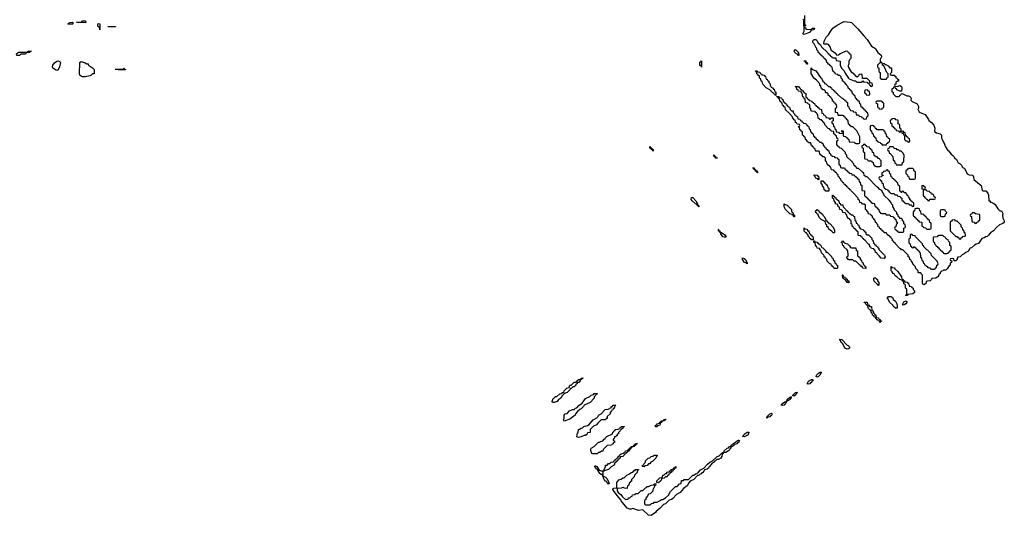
# Model space of a CAD drawing. Header units: inches. Extents: x 2886961 to 3052306, y 543424 to 918523.
# Tile 60 of 117: x 2932910 to 2946690, y 766368 to 773309. Entities that reach past the tile are written whole.
import ezdxf

# ---------------------------------------------------------------- set-up
doc = ezdxf.new("R2010")
doc.units = ezdxf.units.IN
doc.header["$MEASUREMENT"] = 0
for name, color, linetype in [('C9737', 7, 'Continuous'), ('C9746', 7, 'Continuous'), ('C9747', 7, 'Continuous')]:
    doc.layers.add(name, color=color, linetype=linetype)

msp = doc.modelspace()

# ---------------------------------------------------------------- linework, layer by layer
at = {"layer": 'C9737', "color": 6}
for points in [[(2933590, 773246), (2933586, 773250), (2933602, 773258), (2933606, 773270), (2933650, 773272), (2933654, 773270), (2933654, 773250), (2933650, 773248)], [(2933730, 773266), (2933706, 773270), (2933710, 773274), (2933770, 773274), (2933782, 773278), (2933790, 773291), (2933831, 773291), (2933834, 773270), (2933830, 773269)], [(2934030, 773166), (2934026, 773206), (2934010, 773208), (2934005, 773230), (2934010, 773255), (2934031, 773250), (2934033, 773227)], [(2934250, 773208), (2934148, 773210), (2934150, 773214), (2934250, 773214)], [(2932868, 772808), (2932866, 772830), (2932882, 772838), (2932890, 772852), (2933010, 772854), (2933022, 772858), (2933030, 772872), (2933074, 772870), (2933058, 772862), (2933050, 772848), (2933013, 772847), (2932998, 772842), (2932990, 772828), (2932930, 772826), (2932918, 772822), (2932910, 772809)], [(2933430, 772595), (2933410, 772605), (2933373, 772630), (2933369, 772650), (2933372, 772670), (2933397, 772703), (2933429, 772730), (2933448, 772732), (2933465, 772725), (2933479, 772710), (2933466, 772650), (2933450, 772608)], [(2933830, 772510), (2933788, 772510), (2933774, 772514), (2933753, 772533), (2933749, 772550), (2933750, 772710), (2933770, 772725), (2933825, 772705), (2933850, 772692), (2933870, 772691), (2933872, 772672), (2933930, 772636), (2933950, 772610), (2933954, 772550), (2933930, 772549), (2933911, 772530), (2933890, 772521)], [(2934290, 772606), (2934248, 772610), (2934250, 772614), (2934350, 772614), (2934362, 772618), (2934366, 772630), (2934371, 772631), (2934378, 772618), (2934393, 772613), (2934390, 772608)]]:
    msp.add_lwpolyline(points, close=True, dxfattribs=at)
at = {"layer": 'C9746', "color": 6}
for points in [[(2943090, 769889), (2943082, 769902), (2943070, 769902), (2943050, 769915), (2943026, 769950), (2943027, 769973), (2943050, 769966), (2943070, 769950), (2943080, 769920), (2943091, 769910)], [(2945310, 769446), (2945308, 769450), (2945322, 769458), (2945326, 769470), (2945326, 769530), (2945322, 769542), (2945308, 769548), (2945306, 769590), (2945302, 769602), (2945286, 769610), (2945282, 769642), (2945270, 769646), (2945262, 769662), (2945226, 769670), (2945186, 769710), (2945163, 769723), (2945148, 769748), (2945135, 769755), (2945120, 769780), (2945108, 769790), (2945107, 769853), (2945113, 769853), (2945118, 769838), (2945150, 769834), (2945160, 769820), (2945202, 769782), (2945252, 769710), (2945258, 769678), (2945272, 769672), (2945278, 769658), (2945293, 769653), (2945298, 769638), (2945330, 769634), (2945338, 769618), (2945350, 769614), (2945354, 769610), (2945358, 769578), (2945391, 769571), (2945398, 769558), (2945414, 769550), (2945414, 769530), (2945434, 769510), (2945434, 769490), (2945410, 769468), (2945338, 769462), (2945330, 769446)], [(2944510, 769626), (2944488, 769630), (2944486, 769646), (2944470, 769648), (2944466, 769666), (2944448, 769670), (2944446, 769686), (2944428, 769690), (2944426, 769734), (2944430, 769734), (2944434, 769726), (2944434, 769714), (2944454, 769710), (2944458, 769698), (2944470, 769694), (2944478, 769678), (2944490, 769674), (2944494, 769654), (2944512, 769650), (2944514, 769626)], [(2944930, 769586), (2944922, 769602), (2944910, 769606), (2944870, 769646), (2944866, 769670), (2944866, 769690), (2944870, 769694), (2944892, 769692), (2944898, 769678), (2944914, 769670), (2944914, 769650), (2944933, 769627), (2944934, 769590)], [(2944950, 769069), (2944946, 769086), (2944926, 769090), (2944922, 769102), (2944908, 769108), (2944902, 769122), (2944890, 769126), (2944882, 769142), (2944870, 769146), (2944862, 769162), (2944846, 769170), (2944842, 769202), (2944828, 769208), (2944822, 769242), (2944810, 769246), (2944790, 769266), (2944778, 769298), (2944766, 769310), (2944762, 769322), (2944750, 769326), (2944746, 769346), (2944734, 769346), (2944730, 769354), (2944770, 769352), (2944778, 769318), (2944790, 769314), (2944810, 769294), (2944831, 769291), (2944838, 769238), (2944854, 769230), (2944858, 769198), (2944870, 769194), (2944878, 769178), (2944890, 769174), (2944898, 769138), (2944930, 769132), (2944933, 769113), (2944951, 769111), (2944953, 769093), (2944971, 769091), (2944970, 769086), (2944958, 769082)], [(2945190, 769269), (2945166, 769270), (2945135, 769295), (2945128, 769310), (2945088, 769350), (2945062, 769402), (2945048, 769410), (2945062, 769418), (2945067, 769433), (2945110, 769434), (2945118, 769418), (2945130, 769414), (2945134, 769390), (2945165, 769365), (2945185, 769330), (2945192, 769308)], [(2945270, 769309), (2945269, 769330), (2945284, 769356), (2945310, 769372), (2945324, 769364), (2945326, 769350), (2945314, 769330), (2945290, 769314)], [(2944490, 768695), (2944458, 768710), (2944429, 768769), (2944409, 768790), (2944398, 768818), (2944388, 768830), (2944390, 768834), (2944414, 768830), (2944490, 768752), (2944505, 768745), (2944522, 768730), (2944522, 768710), (2944510, 768702)], [(2940390, 767949), (2940366, 767950), (2940362, 767962), (2940375, 768005), (2940390, 768012), (2940410, 768031), (2940428, 768032), (2940470, 768071), (2940488, 768072), (2940506, 768090), (2940526, 768094), (2940528, 768110), (2940568, 768150), (2940602, 768158), (2940610, 768191), (2940628, 768192), (2940670, 768231), (2940688, 768232), (2940702, 768238), (2940706, 768250), (2940730, 768271), (2940748, 768272), (2940762, 768278), (2940766, 768290), (2940790, 768294), (2940790, 768286), (2940778, 768282), (2940774, 768270), (2940758, 768262), (2940754, 768250), (2940734, 768230), (2940714, 768226), (2940710, 768208), (2940694, 768206), (2940692, 768190), (2940670, 768168), (2940650, 768166), (2940630, 768146), (2940618, 768142), (2940614, 768130), (2940574, 768090), (2940542, 768078), (2940520, 768060), (2940500, 768040), (2940482, 768010), (2940470, 767998), (2940450, 767988), (2940430, 767962)], [(2943943, 768203), (2943929, 768210), (2943950, 768246), (2943990, 768271), (2944010, 768271), (2944010, 768250), (2943998, 768242), (2943990, 768228), (2943978, 768222), (2943970, 768210)], [(2944070, 768305), (2944055, 768310), (2944061, 768330), (2944090, 768361), (2944112, 768372), (2944133, 768373), (2944110, 768330), (2944097, 768323), (2944090, 768310)], [(2940530, 767689), (2940526, 767690), (2940522, 767702), (2940529, 767730), (2940529, 767771), (2940546, 767790), (2940570, 767794), (2940606, 767830), (2940646, 767850), (2940670, 767852), (2940690, 767871), (2940708, 767872), (2940736, 767904), (2940782, 767938), (2940830, 768002), (2940890, 768031), (2940909, 768051), (2940939, 768061), (2940950, 768072), (2940992, 768072), (2940990, 768066), (2940978, 768062), (2940974, 768050), (2940952, 768028), (2940951, 768009), (2940892, 767950), (2940812, 767910), (2940802, 767890), (2940770, 767858), (2940751, 767849), (2940718, 767822), (2940691, 767790), (2940682, 767770), (2940610, 767715)], [(2943585, 767905), (2943569, 767910), (2943575, 767930), (2943630, 767962), (2943638, 767958), (2943638, 767950), (2943632, 767948), (2943627, 767930), (2943617, 767923), (2943610, 767910)], [(2943646, 767966), (2943649, 767991), (2943690, 768025), (2943698, 768022), (2943713, 768033), (2943702, 768018), (2943705, 768010), (2943696, 768004), (2943692, 767990), (2943650, 767968)], [(2943750, 768039), (2943727, 768047), (2943768, 768090), (2943790, 768092), (2943782, 768070), (2943774, 768066), (2943770, 768050)], [(2940830, 767486), (2940810, 767488), (2940770, 767469), (2940730, 767459), (2940709, 767469), (2940710, 767494), (2940718, 767522), (2940726, 767530), (2940730, 767572), (2940747, 767573), (2940766, 767590), (2940787, 767593), (2940806, 767610), (2940856, 767624), (2940880, 767640), (2940936, 767704), (2940988, 767732), (2941006, 767750), (2941009, 767771), (2941046, 767790), (2941106, 767850), (2941147, 767853), (2941162, 767858), (2941166, 767870), (2941186, 767874), (2941189, 767891), (2941206, 767894), (2941210, 767911), (2941252, 767912), (2941250, 767906), (2941238, 767902), (2941230, 767866), (2941218, 767862), (2941210, 767846), (2941198, 767842), (2941194, 767830), (2941173, 767807), (2941172, 767788), (2941134, 767750), (2941130, 767726), (2941118, 767722), (2941110, 767706), (2941050, 767706), (2941000, 767660), (2940984, 767636), (2940942, 767618), (2940894, 767570), (2940893, 767527), (2940858, 767522), (2940853, 767507), (2940838, 767502)], [(2941810, 767606), (2941806, 767610), (2941808, 767630), (2941826, 767634), (2941829, 767651), (2941862, 767658), (2941868, 767672), (2941882, 767678), (2941886, 767690), (2941922, 767698), (2941930, 767712), (2941954, 767714), (2941950, 767706), (2941938, 767702), (2941934, 767690), (2941898, 767682), (2941890, 767666), (2941878, 767662), (2941872, 767648), (2941871, 767630), (2941838, 767622), (2941830, 767608)], [(2943390, 767741), (2943378, 767742), (2943370, 767729), (2943366, 767730), (2943369, 767751), (2943409, 767791), (2943430, 767798), (2943435, 767795), (2943435, 767775), (2943430, 767765), (2943419, 767761), (2943409, 767749)], [(2940990, 767228), (2940929, 767229), (2940915, 767235), (2940903, 767277), (2940902, 767290), (2940908, 767310), (2940948, 767332), (2941010, 767394), (2941030, 767394), (2941038, 767402), (2941070, 767412), (2941090, 767434), (2941102, 767438), (2941106, 767450), (2941126, 767470), (2941206, 767510), (2941210, 767534), (2941222, 767538), (2941230, 767554), (2941242, 767558), (2941246, 767570), (2941287, 767573), (2941302, 767578), (2941306, 767590), (2941322, 767598), (2941330, 767612), (2941370, 767614), (2941370, 767606), (2941358, 767602), (2941350, 767586), (2941338, 767582), (2941334, 767570), (2941318, 767562), (2941314, 767550), (2941292, 767528), (2941290, 767508), (2941274, 767506), (2941270, 767486), (2941258, 767482), (2941252, 767468), (2941234, 767466), (2941232, 767448), (2941214, 767430), (2941218, 767418), (2941233, 767413), (2941234, 767390), (2941218, 767382), (2941214, 767370), (2941198, 767362), (2941194, 767350), (2941130, 767346), (2941074, 767290), (2941070, 767268), (2941053, 767267), (2941030, 767246), (2941010, 767246)], [(2942404, 766924), (2942395, 766925), (2942346, 766870), (2942295, 766845), (2942276, 766824), (2942250, 766781), (2942198, 766742), (2942153, 766690), (2942100, 766660), (2942050, 766606), (2942030, 766592), (2942000, 766580), (2941950, 766530), (2941922, 766518), (2941874, 766470), (2941817, 766423), (2941808, 766410), (2941750, 766368), (2941712, 766372), (2941630, 766445), (2941570, 766436), (2941490, 766464), (2941470, 766454), (2941450, 766453), (2941410, 766470), (2941330, 766570), (2941324, 766584), (2941270, 766645), (2941262, 766662), (2941230, 766700), (2941213, 766730), (2941215, 766745), (2941226, 766750), (2941267, 766753), (2941269, 766830), (2941296, 766864), (2941310, 766872), (2941330, 766874), (2941350, 766892), (2941370, 766894), (2941406, 766930), (2941446, 766950), (2941466, 766970), (2941490, 766974), (2941510, 766994), (2941522, 766998), (2941526, 767010), (2941572, 767012), (2941570, 767006), (2941558, 767002), (2941550, 766966), (2941514, 766930), (2941512, 766908), (2941474, 766870), (2941473, 766847), (2941458, 766842), (2941453, 766827), (2941438, 766822), (2941434, 766790), (2941418, 766782), (2941414, 766750), (2941410, 766746), (2941373, 766747), (2941358, 766758), (2941350, 766758), (2941330, 766749), (2941274, 766746), (2941271, 766710), (2941286, 766690), (2941321, 766661), (2941348, 766628), (2941390, 766592), (2941426, 766594), (2941429, 766611), (2941450, 766614), (2941470, 766634), (2941482, 766638), (2941487, 766653), (2941522, 766658), (2941528, 766672), (2941567, 766673), (2941610, 766714), (2941630, 766714), (2941670, 766754), (2941682, 766758), (2941688, 766772), (2941710, 766772), (2941750, 766791), (2941786, 766794), (2941788, 766810), (2941814, 766814), (2941810, 766788), (2941794, 766786), (2941794, 766774), (2941773, 766727), (2941770, 766706), (2941734, 766670), (2941710, 766666), (2941694, 766630), (2941673, 766607), (2941672, 766588), (2941658, 766582), (2941654, 766570), (2941654, 766530), (2941658, 766518), (2941670, 766514), (2941730, 766514), (2941742, 766518), (2941750, 766534), (2941782, 766538), (2941790, 766552), (2941830, 766552), (2941866, 766570), (2941890, 766592), (2941910, 766592), (2941949, 766611), (2941989, 766651), (2942016, 766704), (2942086, 766770), (2942110, 766774), (2942146, 766810), (2942166, 766814), (2942170, 766854), (2942202, 766858), (2942209, 766871), (2942270, 766872), (2942330, 766932), (2942347, 766933), (2942369, 766951), (2942390, 766954), (2942395, 766965), (2942408, 766972), (2942436, 767004), (2942486, 767030), (2942536, 767084), (2942570, 767111), (2942608, 767132), (2942670, 767191), (2942698, 767202), (2942730, 767232), (2942746, 767234), (2942748, 767250), (2942766, 767254), (2942768, 767270), (2942809, 767311), (2942828, 767312), (2942846, 767330), (2942866, 767334), (2942868, 767350), (2942882, 767358), (2942889, 767371), (2942929, 767391), (2942950, 767412), (2942970, 767422), (2942980, 767420), (2942982, 767410), (2942975, 767405), (2942973, 767390), (2942958, 767382), (2942951, 767370), (2942918, 767362), (2942911, 767350), (2942895, 767345), (2942890, 767330), (2942871, 767329), (2942862, 767318), (2942862, 767310), (2942854, 767306), (2942850, 767290), (2942838, 767282), (2942830, 767270), (2942792, 767250), (2942754, 767246), (2942754, 767234), (2942742, 767218), (2942735, 767190), (2942723, 767170), (2942690, 767150), (2942670, 767150), (2942657, 767143), (2942650, 767130), (2942634, 767126), (2942622, 767110), (2942602, 767098), (2942583, 767077), (2942566, 767050), (2942556, 767044), (2942550, 767030), (2942530, 767016), (2942496, 767004), (2942491, 766990), (2942478, 766982), (2942470, 766970), (2942455, 766965), (2942446, 766950), (2942435, 766945), (2942421, 766930)], [(2943050, 767469), (2943026, 767470), (2943038, 767482), (2943038, 767490), (2943065, 767515), (2943090, 767532), (2943114, 767534), (2943111, 767511), (2943096, 767490)], [(2941072, 766912), (2941090, 766914), (2941110, 766901), (2941130, 766879), (2941145, 766845), (2941157, 766830), (2941162, 766810), (2941150, 766807), (2941141, 766821), (2941130, 766825), (2941121, 766841), (2941110, 766848), (2941092, 766870), (2941082, 766890), (2941082, 766902), (2941069, 766911), (2941069, 766929), (2941058, 766938), (2941050, 766937), (2941046, 766946), (2941030, 766956), (2940999, 766999), (2940967, 767030), (2940963, 767043), (2940954, 767050), (2940960, 767060), (2940970, 767061), (2940986, 767050), (2941022, 767002), (2941050, 766990), (2941088, 766992), (2941088, 767008), (2941108, 767050), (2941110, 767072), (2941130, 767072), (2941150, 767092), (2941167, 767093), (2941189, 767111), (2941222, 767118), (2941226, 767130), (2941242, 767138), (2941246, 767150), (2941262, 767158), (2941266, 767170), (2941282, 767178), (2941286, 767190), (2941302, 767198), (2941306, 767210), (2941329, 767231), (2941362, 767238), (2941366, 767250), (2941386, 767254), (2941389, 767271), (2941422, 767278), (2941426, 767290), (2941442, 767298), (2941446, 767310), (2941462, 767318), (2941466, 767330), (2941502, 767338), (2941506, 767350), (2941522, 767358), (2941530, 767374), (2941550, 767374), (2941546, 767366), (2941534, 767366), (2941530, 767348), (2941514, 767346), (2941512, 767330), (2941478, 767322), (2941470, 767306), (2941458, 767302), (2941450, 767286), (2941438, 767282), (2941430, 767266), (2941418, 767262), (2941410, 767246), (2941398, 767242), (2941394, 767230), (2941374, 767226), (2941372, 767210), (2941352, 767190), (2941314, 767186), (2941312, 767170), (2941294, 767166), (2941290, 767146), (2941278, 767142), (2941270, 767126), (2941258, 767122), (2941253, 767107), (2941238, 767102), (2941231, 767069), (2941190, 767048), (2941151, 767009), (2941104, 766996), (2941087, 766987), (2941073, 766987)], [(2941650, 767049), (2941626, 767050), (2941628, 767070), (2941646, 767074), (2941650, 767094), (2941667, 767113), (2941668, 767130), (2941706, 767170), (2941727, 767173), (2941746, 767190), (2941770, 767198), (2941790, 767211), (2941831, 767211), (2941812, 767170), (2941770, 767128), (2941745, 767115), (2941731, 767089), (2941712, 767088), (2941690, 767068), (2941658, 767062)], [(2941850, 766824), (2941826, 766826), (2941829, 766850), (2941870, 766892), (2941902, 766898), (2941909, 766931), (2941927, 766933), (2941948, 766952), (2941966, 766954), (2941969, 766971), (2942002, 766978), (2942006, 766990), (2942026, 766994), (2942028, 767010), (2942062, 767018), (2942070, 767034), (2942082, 767038), (2942090, 767052), (2942094, 767050), (2942091, 767030), (2942073, 767027), (2942070, 767008), (2942054, 767006), (2942050, 766988), (2942034, 766986), (2942030, 766968), (2942014, 766966), (2942011, 766949), (2941994, 766946), (2941991, 766929), (2941974, 766926), (2941971, 766909), (2941950, 766906), (2941930, 766888), (2941898, 766882), (2941882, 766850)]]:
    msp.add_lwpolyline(points, close=True, dxfattribs=at)
for points in [[(2944264, 770000), (2944270, 769994), (2944274, 769974), (2944291, 769971), (2944298, 769938), (2944312, 769930), (2944318, 769898), (2944330, 769894), (2944338, 769878), (2944354, 769870), (2944354, 769830), (2944350, 769826), (2944310, 769826), (2944302, 769842), (2944290, 769846), (2944282, 769862), (2944270, 769866), (2944266, 769886), (2944246, 769890), (2944210, 769926), (2944206, 769950), (2944186, 769970), (2944182, 769982), (2944170, 769986), (2944168, 770000)], [(2944637, 770000), (2944638, 769998), (2944650, 769994), (2944658, 769978), (2944672, 769972), (2944673, 769953), (2944692, 769932), (2944694, 769914), (2944712, 769910), (2944718, 769878), (2944730, 769874), (2944738, 769858), (2944754, 769850), (2944754, 769830), (2944750, 769826), (2944710, 769828), (2944706, 769846), (2944688, 769850), (2944686, 769866), (2944669, 769869), (2944610, 769926), (2944588, 769928), (2944570, 769946), (2944510, 769946), (2944502, 769962), (2944486, 769970), (2944486, 769990), (2944502, 769998), (2944503, 770000)], [(2945017, 770000), (2945022, 769990), (2945010, 769966), (2944966, 769970), (2944937, 770000)], [(2946084, 770000), (2946074, 769990), (2946038, 769982), (2946032, 769968), (2946031, 769950), (2946011, 769930), (2945986, 769930), (2945982, 769962), (2945970, 769966), (2945938, 769962), (2945934, 769950), (2945938, 769938), (2945954, 769930), (2945952, 769910), (2945938, 769902), (2945932, 769888), (2945931, 769870), (2945918, 769862), (2945890, 769819), (2945870, 769803), (2945838, 769802), (2945832, 769790), (2945812, 769788), (2945792, 769768), (2945790, 769749), (2945773, 769747), (2945773, 769733), (2945761, 769710), (2945750, 769701), (2945730, 769689), (2945674, 769686), (2945672, 769670), (2945652, 769650), (2945613, 769647), (2945598, 769642), (2945592, 769610), (2945574, 769606), (2945570, 769589), (2945562, 769602), (2945550, 769606), (2945547, 769613), (2945546, 769730), (2945526, 769750), (2945522, 769762), (2945490, 769766), (2945486, 769770), (2945486, 769790), (2945450, 769826), (2945446, 769850), (2945426, 769870), (2945422, 769882), (2945410, 769886), (2945406, 769910), (2945386, 769930), (2945382, 769942), (2945366, 769950), (2945362, 769982), (2945346, 769990), (2945346, 770000)], [(2945516, 770000), (2945518, 769978), (2945533, 769973), (2945538, 769938), (2945552, 769932), (2945558, 769898), (2945570, 769894), (2945574, 769874), (2945594, 769870), (2945598, 769858), (2945612, 769852), (2945618, 769838), (2945650, 769834), (2945658, 769818), (2945670, 769814), (2945710, 769814), (2945722, 769818), (2945727, 769833), (2945742, 769838), (2945748, 769872), (2945762, 769878), (2945766, 769890), (2945750, 769926), (2945676, 770000)]]:
    msp.add_lwpolyline(points, dxfattribs=at)
at = {"layer": 'C9747', "color": 6}
for points in [[(2943893, 773367), (2943894, 773250), (2943898, 773238), (2943911, 773230), (2943898, 773222), (2943894, 773210), (2943898, 773198), (2943910, 773194), (2943914, 773174), (2943987, 773173), (2944006, 773190), (2944032, 773190), (2944030, 773169), (2944004, 773164), (2943992, 773168), (2943965, 773130), (2943910, 773109), (2943890, 773102), (2943868, 773110), (2943889, 773150), (2943886, 773290), (2943882, 773302), (2943868, 773310)], [(2945346, 770000), (2945346, 770010), (2945270, 770086), (2945250, 770086), (2945242, 770102), (2945230, 770106), (2945166, 770170), (2945162, 770182), (2945150, 770186), (2945142, 770202), (2945126, 770210), (2945126, 770230), (2945106, 770250), (2945102, 770262), (2945090, 770266), (2945082, 770282), (2945067, 770287), (2945062, 770302), (2945047, 770307), (2945042, 770322), (2945010, 770326), (2945002, 770342), (2944990, 770346), (2944982, 770362), (2944970, 770366), (2944962, 770382), (2944950, 770386), (2944942, 770402), (2944926, 770410), (2944922, 770442), (2944910, 770446), (2944902, 770462), (2944886, 770470), (2944882, 770502), (2944870, 770506), (2944862, 770522), (2944848, 770528), (2944842, 770562), (2944828, 770568), (2944822, 770582), (2944789, 770589), (2944782, 770622), (2944770, 770626), (2944762, 770642), (2944746, 770650), (2944746, 770710), (2944730, 770726), (2944707, 770727), (2944690, 770746), (2944667, 770747), (2944662, 770782), (2944646, 770790), (2944646, 770810), (2944580, 770880), (2944546, 770910), (2944542, 770922), (2944530, 770926), (2944522, 770942), (2944510, 770946), (2944502, 770962), (2944490, 770966), (2944482, 770982), (2944470, 770986), (2944462, 771002), (2944450, 771006), (2944442, 771022), (2944430, 771026), (2944422, 771042), (2944406, 771050), (2944402, 771082), (2944390, 771086), (2944382, 771102), (2944370, 771106), (2944362, 771142), (2944350, 771146), (2944342, 771162), (2944326, 771170), (2944322, 771182), (2944307, 771187), (2944302, 771202), (2944270, 771206), (2944262, 771242), (2944250, 771246), (2944242, 771262), (2944230, 771266), (2944222, 771282), (2944210, 771286), (2944202, 771322), (2944188, 771328), (2944186, 771370), (2944170, 771386), (2944150, 771386), (2944142, 771402), (2944127, 771407), (2944122, 771422), (2944107, 771427), (2944102, 771462), (2944090, 771466), (2944050, 771466), (2944046, 771470), (2944042, 771502), (2944030, 771506), (2944022, 771522), (2944010, 771526), (2944002, 771542), (2943986, 771550), (2943982, 771582), (2943950, 771586), (2943942, 771602), (2943930, 771606), (2943922, 771622), (2943906, 771630), (2943902, 771662), (2943887, 771667), (2943882, 771682), (2943866, 771690), (2943866, 771730), (2943862, 771742), (2943847, 771747), (2943842, 771762), (2943827, 771767), (2943822, 771802), (2943806, 771810), (2943822, 771818), (2943826, 771830), (2943822, 771842), (2943790, 771846), (2943782, 771862), (2943767, 771867), (2943762, 771902), (2943747, 771907), (2943742, 771922), (2943730, 771926), (2943726, 771950), (2943680, 772000), (2943630, 772046), (2943622, 772082), (2943610, 772086), (2943602, 772102), (2943586, 772110), (2943582, 772142), (2943568, 772148), (2943562, 772162), (2943550, 772166), (2943542, 772202), (2943530, 772206), (2943522, 772222), (2943506, 772230), (2943506, 772234), (2943530, 772234), (2943538, 772218), (2943570, 772214), (2943578, 772198), (2943592, 772192), (2943598, 772158), (2943612, 772152), (2943618, 772138), (2943633, 772133), (2943638, 772118), (2943650, 772114), (2943658, 772098), (2943674, 772090), (2943678, 772078), (2943690, 772074), (2943694, 772050), (2943710, 772034), (2943730, 772034), (2943734, 772030), (2943734, 772010), (2943754, 771990), (2943758, 771978), (2943770, 771974), (2943778, 771958), (2943794, 771950), (2943798, 771918), (2943830, 771914), (2943838, 771898), (2943854, 771890), (2943858, 771878), (2943873, 771873), (2943878, 771858), (2943910, 771854), (2943918, 771838), (2943930, 771834), (2943938, 771818), (2943954, 771810), (2943958, 771778), (2943974, 771770), (2943978, 771738), (2943993, 771733), (2943998, 771718), (2944014, 771710), (2944018, 771678), (2944030, 771674), (2944038, 771658), (2944050, 771654), (2944058, 771638), (2944072, 771632), (2944078, 771618), (2944090, 771614), (2944110, 771594), (2944133, 771593), (2944138, 771578), (2944154, 771570), (2944154, 771550), (2944174, 771530), (2944178, 771518), (2944190, 771514), (2944198, 771498), (2944212, 771492), (2944218, 771478), (2944233, 771473), (2944238, 771438), (2944253, 771433), (2944258, 771418), (2944270, 771414), (2944278, 771398), (2944310, 771394), (2944318, 771378), (2944350, 771374), (2944358, 771358), (2944374, 771350), (2944374, 771290), (2944378, 771278), (2944392, 771272), (2944398, 771238), (2944413, 771233), (2944452, 771232), (2944458, 771218), (2944473, 771213), (2944478, 771198), (2944493, 771193), (2944498, 771178), (2944513, 771173), (2944518, 771158), (2944550, 771154), (2944558, 771138), (2944590, 771134), (2944598, 771118), (2944610, 771114), (2944618, 771098), (2944630, 771094), (2944638, 771078), (2944654, 771070), (2944658, 771038), (2944672, 771032), (2944678, 770998), (2944694, 770990), (2944694, 770930), (2944698, 770918), (2944730, 770914), (2944734, 770910), (2944734, 770850), (2944738, 770838), (2944750, 770834), (2944758, 770818), (2944772, 770812), (2944778, 770798), (2944793, 770793), (2944798, 770778), (2944813, 770773), (2944818, 770758), (2944833, 770753), (2944838, 770738), (2944870, 770734), (2944874, 770730), (2944878, 770698), (2944893, 770693), (2944898, 770678), (2944910, 770674), (2944918, 770658), (2944934, 770650), (2944938, 770618), (2944953, 770613), (2944958, 770598), (2944970, 770594), (2945027, 770593), (2945034, 770590), (2945038, 770578), (2945050, 770574), (2945090, 770574), (2945098, 770558), (2945133, 770553), (2945138, 770538), (2945153, 770533), (2945158, 770518), (2945173, 770513), (2945178, 770478), (2945192, 770472), (2945192, 770450), (2945178, 770442), (2945173, 770407), (2945158, 770402), (2945154, 770390), (2945158, 770378), (2945173, 770373), (2945178, 770358), (2945192, 770352), (2945198, 770338), (2945210, 770334), (2945270, 770334), (2945282, 770338), (2945286, 770350), (2945286, 770390), (2945302, 770398), (2945306, 770410), (2945302, 770442), (2945286, 770450), (2945282, 770482), (2945266, 770490), (2945266, 770510), (2945250, 770526), (2945227, 770527), (2945222, 770542), (2945207, 770547), (2945202, 770582), (2945187, 770587), (2945186, 770610), (2945148, 770648), (2945147, 770667), (2945128, 770690), (2945128, 770710), (2945109, 770729), (2945108, 770748), (2945080, 770780), (2945009, 770849), (2945006, 770870), (2944996, 770876), (2944975, 770915), (2944949, 770929), (2944922, 770962), (2944908, 770970), (2944770, 771106), (2944747, 771107), (2944742, 771122), (2944727, 771127), (2944722, 771162), (2944710, 771166), (2944702, 771182), (2944690, 771186), (2944650, 771226), (2944627, 771227), (2944622, 771242), (2944607, 771247), (2944602, 771262), (2944587, 771267), (2944586, 771290), (2944566, 771310), (2944562, 771322), (2944550, 771326), (2944488, 771390), (2944486, 771410), (2944466, 771430), (2944466, 771450), (2944410, 771506), (2944386, 771510), (2944382, 771522), (2944366, 771530), (2944362, 771542), (2944346, 771550), (2944346, 771610), (2944362, 771618), (2944366, 771630), (2944362, 771642), (2944346, 771650), (2944342, 771682), (2944327, 771687), (2944322, 771702), (2944306, 771710), (2944302, 771742), (2944267, 771747), (2944262, 771762), (2944247, 771767), (2944242, 771782), (2944227, 771787), (2944187, 771827), (2944166, 771870), (2944130, 771906), (2944110, 771906), (2944102, 771922), (2944087, 771927), (2944082, 771982), (2944070, 771986), (2944062, 772002), (2944048, 772008), (2944042, 772022), (2943987, 772027), (2943982, 772062), (2943966, 772070), (2943966, 772110), (2943962, 772122), (2943947, 772127), (2943942, 772142), (2943907, 772147), (2943902, 772202), (2943890, 772206), (2943882, 772222), (2943868, 772228), (2943862, 772282), (2943850, 772286), (2943842, 772302), (2943810, 772306), (2943806, 772326), (2943788, 772330), (2943782, 772362), (2943766, 772370), (2943770, 772374), (2943810, 772374), (2943818, 772358), (2943830, 772354), (2943838, 772338), (2943852, 772332), (2943858, 772318), (2943870, 772314), (2943878, 772298), (2943894, 772290), (2943898, 772278), (2943910, 772274), (2943913, 772233), (2943918, 772218), (2943933, 772213), (2943938, 772198), (2943953, 772193), (2943958, 772178), (2943990, 772174), (2943998, 772158), (2944014, 772150), (2944018, 772138), (2944033, 772133), (2944038, 772118), (2944053, 772113), (2944058, 772098), (2944073, 772093), (2944078, 772078), (2944093, 772073), (2944098, 772058), (2944133, 772053), (2944138, 771998), (2944153, 771993), (2944158, 771978), (2944173, 771973), (2944193, 771953), (2944198, 771938), (2944230, 771934), (2944238, 771918), (2944250, 771914), (2944262, 771918), (2944270, 771934), (2944290, 771934), (2944294, 771930), (2944294, 771890), (2944278, 771882), (2944274, 771870), (2944278, 771858), (2944294, 771850), (2944298, 771818), (2944314, 771810), (2944318, 771778), (2944334, 771770), (2944338, 771738), (2944370, 771734), (2944378, 771718), (2944410, 771714), (2944422, 771718), (2944426, 771730), (2944422, 771742), (2944406, 771750), (2944410, 771754), (2944430, 771754), (2944434, 771750), (2944434, 771690), (2944438, 771678), (2944473, 771673), (2944478, 771658), (2944490, 771654), (2944498, 771638), (2944514, 771630), (2944518, 771598), (2944592, 771592), (2944598, 771578), (2944610, 771574), (2944650, 771574), (2944662, 771578), (2944666, 771590), (2944666, 771670), (2944628, 771750), (2944570, 771806), (2944550, 771806), (2944542, 771822), (2944527, 771827), (2944522, 771842), (2944510, 771846), (2944507, 771887), (2944502, 771902), (2944490, 771906), (2944482, 771922), (2944466, 771930), (2944462, 771942), (2944447, 771947), (2944442, 771962), (2944430, 771966), (2944370, 771966), (2944366, 771970), (2944362, 772002), (2944326, 772010), (2944326, 772070), (2944342, 772078), (2944346, 772090), (2944342, 772122), (2944327, 772127), (2944322, 772142), (2944310, 772146), (2944302, 772162), (2944286, 772170), (2944286, 772190), (2944266, 772210), (2944262, 772222), (2944247, 772227), (2944242, 772242), (2944227, 772247), (2944226, 772270), (2944210, 772286), (2944190, 772286), (2944186, 772290), (2944186, 772310), (2944170, 772326), (2944150, 772326), (2944142, 772342), (2944126, 772350), (2944122, 772382), (2944107, 772387), (2944106, 772410), (2944060, 772460), (2944026, 772490), (2944022, 772502), (2944010, 772506), (2944007, 772527), (2943988, 772550), (2943986, 772630), (2943990, 772634), (2943998, 772618), (2944050, 772592), (2944071, 772571), (2944092, 772530), (2944118, 772498), (2944131, 772491), (2944152, 772450), (2944172, 772430), (2944174, 772414), (2944194, 772410), (2944230, 772374), (2944253, 772373), (2944258, 772358), (2944273, 772353), (2944278, 772338), (2944293, 772333), (2944298, 772318), (2944313, 772313), (2944318, 772298), (2944330, 772294), (2944338, 772278), (2944350, 772274), (2944358, 772258), (2944370, 772254), (2944410, 772214), (2944431, 772211), (2944434, 772194), (2944454, 772190), (2944458, 772178), (2944470, 772174), (2944478, 772158), (2944494, 772150), (2944494, 772110), (2944498, 772098), (2944514, 772090), (2944518, 772058), (2944530, 772054), (2944538, 772038), (2944570, 772034), (2944578, 772018), (2944613, 772013), (2944618, 771978), (2944650, 771974), (2944658, 771958), (2944693, 771953), (2944698, 771938), (2944713, 771933), (2944718, 771918), (2944730, 771914), (2944762, 771918), (2944766, 771950), (2944782, 771958), (2944786, 771970), (2944782, 772002), (2944767, 772007), (2944762, 772022), (2944747, 772027), (2944742, 772042), (2944727, 772047), (2944722, 772062), (2944708, 772068), (2944702, 772082), (2944687, 772087), (2944682, 772122), (2944666, 772130), (2944662, 772162), (2944650, 772166), (2944642, 772182), (2944630, 772186), (2944622, 772202), (2944606, 772210), (2944602, 772242), (2944590, 772246), (2944582, 772262), (2944566, 772270), (2944562, 772302), (2944550, 772306), (2944542, 772322), (2944530, 772326), (2944522, 772342), (2944506, 772350), (2944506, 772370), (2944487, 772387), (2944482, 772402), (2944470, 772406), (2944462, 772422), (2944447, 772427), (2944442, 772442), (2944427, 772447), (2944426, 772470), (2944406, 772490), (2944406, 772510), (2944390, 772526), (2944367, 772527), (2944362, 772542), (2944327, 772547), (2944322, 772562), (2944308, 772568), (2944302, 772582), (2944290, 772586), (2944282, 772642), (2944270, 772646), (2944262, 772662), (2944250, 772666), (2944242, 772682), (2944230, 772686), (2944222, 772702), (2944206, 772710), (2944202, 772742), (2944187, 772747), (2944182, 772762), (2944167, 772767), (2944162, 772782), (2944147, 772787), (2944142, 772802), (2944127, 772807), (2944122, 772822), (2944110, 772826), (2944102, 772842), (2944086, 772850), (2944086, 772870), (2944068, 772888), (2944066, 772910), (2944056, 772916), (2944028, 772970), (2944009, 772990), (2944009, 773010), (2944016, 773024), (2944030, 773031), (2944051, 773031), (2944071, 773011), (2944082, 772990), (2944117, 772957), (2944132, 772930), (2944214, 772850), (2944218, 772838), (2944234, 772830), (2944238, 772818), (2944254, 772810), (2944258, 772798), (2944274, 772790), (2944278, 772778), (2944293, 772773), (2944330, 772774), (2944334, 772770), (2944338, 772738), (2944394, 772730), (2944392, 772670), (2944411, 772631), (2944451, 772591), (2944462, 772562), (2944511, 772491), (2944521, 772481), (2944590, 772454), (2944610, 772454), (2944618, 772438), (2944630, 772434), (2944690, 772434), (2944702, 772438), (2944710, 772454), (2944718, 772438), (2944773, 772433), (2944778, 772418), (2944794, 772414), (2944798, 772398), (2944813, 772393), (2944818, 772378), (2944830, 772374), (2944842, 772378), (2944846, 772390), (2944842, 772422), (2944806, 772426), (2944806, 772450), (2944770, 772486), (2944707, 772487), (2944702, 772542), (2944690, 772546), (2944658, 772542), (2944653, 772527), (2944630, 772506), (2944610, 772518), (2944596, 772536), (2944555, 772570), (2944509, 772650), (2944509, 772670), (2944518, 772690), (2944518, 772730), (2944526, 772750), (2944546, 772770), (2944546, 772810), (2944542, 772822), (2944527, 772827), (2944522, 772842), (2944510, 772846), (2944502, 772862), (2944470, 772866), (2944391, 772829), (2944370, 772814), (2944348, 772808), (2944335, 772830), (2944273, 772873), (2944255, 772930), (2944230, 772961), (2944210, 772968), (2944170, 772966), (2944166, 772970), (2944168, 773010), (2944195, 773065), (2944230, 773098), (2944256, 773144), (2944292, 773188), (2944350, 773230), (2944430, 773274), (2944450, 773281), (2944535, 773275), (2944550, 773267), (2944590, 773230), (2944642, 773182), (2944722, 773082), (2944771, 773030), (2944830, 772939), (2944886, 772906), (2944892, 772890), (2944921, 772850), (2944966, 772810), (2944971, 772790), (2944952, 772750), (2944953, 772733), (2944958, 772718), (2944970, 772714), (2944974, 772706), (2944950, 772706), (2944914, 772670), (2944914, 772650), (2944918, 772638), (2944934, 772630), (2944934, 772590), (2944938, 772578), (2944954, 772570), (2944954, 772490), (2944970, 772474), (2945030, 772474), (2945042, 772478), (2945047, 772493), (2945062, 772498), (2945066, 772510), (2945066, 772550), (2945048, 772568), (2945002, 772662), (2944986, 772670), (2944986, 772694), (2945010, 772694), (2945022, 772682), (2945030, 772682), (2945064, 772664), (2945090, 772634), (2945110, 772634), (2945111, 772569), (2945094, 772550), (2945098, 772538), (2945113, 772533), (2945150, 772534), (2945158, 772518), (2945170, 772514), (2945174, 772494), (2945190, 772492), (2945194, 772474), (2945211, 772470), (2945211, 772449), (2945193, 772447), (2945174, 772430), (2945172, 772408), (2945158, 772402), (2945154, 772390), (2945158, 772378), (2945190, 772374), (2945230, 772385), (2945250, 772372), (2945256, 772350), (2945250, 772306), (2945230, 772306), (2945188, 772328), (2945182, 772342), (2945167, 772347), (2945162, 772362), (2945150, 772366), (2945138, 772362), (2945133, 772347), (2945118, 772342), (2945114, 772330), (2945118, 772298), (2945133, 772293), (2945134, 772270), (2945170, 772234), (2945210, 772234), (2945222, 772238), (2945226, 772250), (2945242, 772258), (2945250, 772274), (2945270, 772272), (2945324, 772244), (2945350, 772242), (2945370, 772232), (2945380, 772220), (2945385, 772210), (2945384, 772184), (2945401, 772161), (2945471, 772130), (2945491, 772091), (2945491, 772069), (2945482, 772050), (2945484, 772044), (2945500, 772020), (2945511, 772011), (2945583, 771983), (2945630, 771912), (2945636, 771896), (2945671, 771870), (2945705, 771830), (2945718, 771790), (2945712, 771750), (2945720, 771740), (2945743, 771723), (2945791, 771711), (2945811, 771690), (2945811, 771650), (2945818, 771630), (2945845, 771590), (2945866, 771526), (2945898, 771478), (2945910, 771470), (2945945, 771425), (2945970, 771406), (2945986, 771390), (2945994, 771374), (2946022, 771350), (2946045, 771305), (2946071, 771291), (2946091, 771271), (2946102, 771250), (2946116, 771236), (2946131, 771231), (2946171, 771151), (2946198, 771138), (2946251, 771130), (2946261, 771110), (2946265, 771070), (2946365, 770985), (2946378, 770918), (2946393, 770913), (2946430, 770911), (2946460, 770880), (2946471, 770850), (2946474, 770774), (2946490, 770772), (2946494, 770754), (2946506, 770754), (2946530, 770745), (2946562, 770722), (2946598, 770658), (2946610, 770654), (2946618, 770638), (2946632, 770632), (2946650, 770631), (2946670, 770594), (2946666, 770570), (2946671, 770530), (2946690, 770492), (2946690, 770469), (2946670, 770455), (2946623, 770437), (2946579, 770401), (2946539, 770350), (2946496, 770324), (2946470, 770290), (2946450, 770274), (2946430, 770270), (2946410, 770255), (2946377, 770243), (2946330, 770174), (2946296, 770164), (2946271, 770149), (2946230, 770115), (2946211, 770109), (2946201, 770099), (2946190, 770069), (2946150, 770049), (2946130, 770029), (2946102, 770018), (2946084, 770000)], [(2944937, 770000), (2944909, 770029), (2944906, 770046), (2944886, 770050), (2944882, 770082), (2944867, 770087), (2944862, 770102), (2944830, 770106), (2944822, 770122), (2944806, 770130), (2944802, 770162), (2944790, 770166), (2944740, 770220), (2944726, 770230), (2944722, 770242), (2944710, 770246), (2944702, 770262), (2944686, 770270), (2944682, 770282), (2944650, 770286), (2944646, 770290), (2944646, 770330), (2944642, 770342), (2944627, 770347), (2944622, 770362), (2944610, 770366), (2944602, 770382), (2944590, 770386), (2944582, 770402), (2944566, 770410), (2944562, 770442), (2944546, 770450), (2944546, 770490), (2944542, 770502), (2944530, 770506), (2944522, 770522), (2944510, 770526), (2944489, 770549), (2944482, 770582), (2944470, 770586), (2944462, 770602), (2944430, 770608), (2944426, 770630), (2944410, 770646), (2944386, 770650), (2944382, 770682), (2944366, 770690), (2944362, 770722), (2944328, 770728), (2944327, 770747), (2944308, 770770), (2944302, 770802), (2944286, 770810), (2944287, 770853), (2944294, 770850), (2944298, 770838), (2944313, 770833), (2944318, 770818), (2944333, 770813), (2944338, 770798), (2944353, 770793), (2944374, 770770), (2944378, 770738), (2944393, 770733), (2944398, 770718), (2944430, 770714), (2944434, 770690), (2944474, 770650), (2944478, 770638), (2944490, 770634), (2944498, 770618), (2944514, 770610), (2944518, 770598), (2944530, 770594), (2944550, 770574), (2944570, 770574), (2944578, 770558), (2944593, 770553), (2944598, 770498), (2944614, 770490), (2944618, 770458), (2944630, 770454), (2944638, 770438), (2944654, 770430), (2944658, 770398), (2944670, 770394), (2944678, 770378), (2944714, 770370), (2944718, 770358), (2944730, 770354), (2944738, 770338), (2944752, 770332), (2944754, 770310), (2944770, 770294), (2944790, 770294), (2944834, 770250), (2944834, 770230), (2944854, 770210), (2944858, 770178), (2944870, 770174), (2944878, 770158), (2944890, 770154), (2944898, 770138), (2944913, 770133), (2944918, 770118), (2944934, 770110), (2944934, 770090), (2945012, 770010), (2945017, 770000)], [(2945676, 770000), (2945670, 770006), (2945666, 770030), (2945626, 770070), (2945622, 770082), (2945607, 770087), (2945566, 770130), (2945562, 770142), (2945550, 770146), (2945546, 770170), (2945446, 770270), (2945442, 770282), (2945410, 770286), (2945402, 770302), (2945390, 770306), (2945378, 770302), (2945374, 770290), (2945374, 770250), (2945358, 770242), (2945354, 770230), (2945354, 770190), (2945358, 770178), (2945374, 770170), (2945378, 770138), (2945393, 770133), (2945398, 770118), (2945410, 770114), (2945422, 770118), (2945426, 770130), (2945432, 770132), (2945438, 770118), (2945453, 770113), (2945458, 770098), (2945474, 770090), (2945478, 770078), (2945494, 770070), (2945498, 770058), (2945510, 770054), (2945516, 770000)], [(2944168, 770000), (2944166, 770010), (2944130, 770046), (2944122, 770082), (2944110, 770086), (2944106, 770106), (2944069, 770110), (2944068, 770128), (2944048, 770150), (2944042, 770182), (2944026, 770190), (2944026, 770214), (2944030, 770214), (2944038, 770198), (2944070, 770192), (2944080, 770180), (2944117, 770157), (2944138, 770118), (2944150, 770114), (2944190, 770074), (2944194, 770054), (2944211, 770051), (2944264, 770000)], [(2944503, 770000), (2944506, 770010), (2944498, 770070), (2944490, 770086), (2944446, 770130), (2944442, 770142), (2944430, 770146), (2944422, 770182), (2944408, 770188), (2944410, 770194), (2944422, 770198), (2944427, 770213), (2944434, 770210), (2944438, 770198), (2944454, 770190), (2944458, 770178), (2944494, 770170), (2944524, 770144), (2944538, 770118), (2944550, 770114), (2944610, 770114), (2944614, 770110), (2944618, 770078), (2944634, 770070), (2944634, 770010), (2944637, 770000)]]:
    msp.add_lwpolyline(points, dxfattribs=at)
for points in [[(2943810, 772806), (2943802, 772822), (2943770, 772838), (2943758, 772850), (2943749, 772870), (2943766, 772890), (2943770, 772891), (2943811, 772851), (2943814, 772806)], [(2942450, 772646), (2942446, 772666), (2942429, 772669), (2942429, 772690), (2942430, 772714), (2942442, 772718), (2942450, 772734), (2942454, 772730), (2942454, 772650)], [(2943930, 772686), (2943922, 772702), (2943910, 772706), (2943902, 772722), (2943890, 772726), (2943890, 772734), (2943910, 772732), (2943914, 772714), (2943931, 772711), (2943934, 772686)], [(2943490, 772246), (2943482, 772262), (2943466, 772270), (2943462, 772282), (2943450, 772286), (2943408, 772328), (2943356, 772356), (2943310, 772406), (2943302, 772442), (2943286, 772450), (2943282, 772482), (2943266, 772490), (2943262, 772522), (2943250, 772526), (2943242, 772542), (2943226, 772550), (2943222, 772582), (2943210, 772586), (2943206, 772590), (2943210, 772594), (2943230, 772594), (2943238, 772578), (2943270, 772574), (2943274, 772554), (2943292, 772552), (2943298, 772538), (2943330, 772534), (2943338, 772518), (2943350, 772514), (2943358, 772478), (2943370, 772474), (2943378, 772458), (2943394, 772450), (2943394, 772430), (2943412, 772412), (2943412, 772390), (2943425, 772365), (2943454, 772350), (2943458, 772338), (2943470, 772334), (2943478, 772298), (2943493, 772293), (2943494, 772246)], [(2944770, 772326), (2944738, 772322), (2944734, 772290), (2944753, 772273), (2944758, 772258), (2944790, 772254), (2944802, 772258), (2944806, 772270), (2944802, 772302), (2944787, 772307), (2944782, 772322)], [(2944970, 772166), (2944910, 772166), (2944898, 772162), (2944894, 772150), (2944898, 772138), (2944914, 772130), (2944914, 772090), (2944918, 772078), (2944933, 772073), (2944938, 772058), (2944970, 772054), (2944982, 772058), (2944987, 772073), (2945002, 772078), (2945006, 772090), (2945006, 772130), (2945002, 772142), (2944987, 772147), (2944982, 772162)], [(2944850, 771826), (2944818, 771822), (2944814, 771810), (2944814, 771770), (2944818, 771758), (2944833, 771753), (2944838, 771718), (2944854, 771710), (2944858, 771678), (2944872, 771672), (2944878, 771658), (2944890, 771654), (2944898, 771618), (2944910, 771614), (2944918, 771598), (2944954, 771590), (2944958, 771578), (2944974, 771570), (2944978, 771558), (2944990, 771554), (2945030, 771554), (2945042, 771558), (2945047, 771573), (2945062, 771578), (2945067, 771593), (2945082, 771598), (2945086, 771630), (2945082, 771642), (2945070, 771646), (2945062, 771662), (2945046, 771670), (2945042, 771702), (2945026, 771710), (2945022, 771742), (2945010, 771746), (2945002, 771762), (2944990, 771766), (2944910, 771766), (2944902, 771782), (2944887, 771787), (2944882, 771802), (2944867, 771807), (2944862, 771822)], [(2945150, 771926), (2945118, 771922), (2945113, 771907), (2945098, 771902), (2945094, 771890), (2945098, 771858), (2945114, 771850), (2945118, 771818), (2945132, 771812), (2945138, 771798), (2945150, 771794), (2945158, 771778), (2945170, 771774), (2945178, 771758), (2945210, 771754), (2945218, 771738), (2945230, 771734), (2945242, 771738), (2945246, 771770), (2945242, 771782), (2945226, 771790), (2945226, 771830), (2945222, 771842), (2945206, 771850), (2945206, 771890), (2945202, 771902), (2945170, 771906), (2945162, 771922)], [(2945270, 771746), (2945258, 771742), (2945254, 771730), (2945258, 771718), (2945274, 771714), (2945278, 771698), (2945290, 771694), (2945302, 771698), (2945306, 771710), (2945302, 771722), (2945286, 771726), (2945282, 771742)], [(2945310, 771686), (2945298, 771682), (2945294, 771670), (2945294, 771630), (2945310, 771614), (2945333, 771613), (2945338, 771598), (2945350, 771594), (2945362, 771598), (2945366, 771610), (2945362, 771642), (2945347, 771647), (2945342, 771662), (2945327, 771667), (2945322, 771682)], [(2944730, 771566), (2944718, 771562), (2944713, 771547), (2944698, 771542), (2944694, 771530), (2944698, 771518), (2944714, 771510), (2944714, 771470), (2944718, 771458), (2944734, 771450), (2944734, 771370), (2944738, 771358), (2944770, 771354), (2944778, 771338), (2944790, 771334), (2944833, 771333), (2944838, 771318), (2944854, 771310), (2944858, 771278), (2944872, 771272), (2944878, 771258), (2944890, 771254), (2944950, 771254), (2944962, 771258), (2944966, 771270), (2944966, 771330), (2944946, 771350), (2944942, 771362), (2944930, 771366), (2944910, 771386), (2944887, 771387), (2944882, 771402), (2944867, 771407), (2944862, 771442), (2944846, 771450), (2944842, 771482), (2944827, 771487), (2944822, 771502), (2944807, 771507), (2944802, 771522), (2944767, 771527), (2944762, 771542), (2944747, 771547), (2944742, 771562)], [(2941738, 771518), (2941750, 771518), (2941758, 771502), (2941754, 771494), (2941762, 771498), (2941775, 771490), (2941774, 771470), (2941770, 771469), (2941766, 771486), (2941750, 771490), (2941745, 771505), (2941730, 771510), (2941729, 771531)], [(2942670, 771368), (2942650, 771369), (2942647, 771387), (2942629, 771390), (2942626, 771414), (2942630, 771414), (2942638, 771398), (2942654, 771390), (2942658, 771378), (2942670, 771374)], [(2945130, 771526), (2945090, 771526), (2945078, 771522), (2945073, 771507), (2945058, 771502), (2945054, 771490), (2945058, 771478), (2945073, 771473), (2945078, 771438), (2945093, 771433), (2945130, 771394), (2945133, 771353), (2945138, 771338), (2945152, 771330), (2945158, 771298), (2945170, 771294), (2945178, 771278), (2945190, 771274), (2945250, 771274), (2945262, 771278), (2945266, 771310), (2945282, 771318), (2945286, 771330), (2945288, 771410), (2945270, 771446), (2945247, 771467), (2945228, 771468), (2945210, 771486), (2945190, 771486), (2945182, 771502), (2945147, 771507), (2945142, 771522)], [(2943230, 771166), (2943222, 771182), (2943210, 771186), (2943206, 771206), (2943190, 771208), (2943186, 771226), (2943174, 771226), (2943170, 771234), (2943190, 771232), (2943193, 771213), (2943210, 771211), (2943213, 771193), (2943230, 771191), (2943234, 771170), (2943234, 771166)], [(2944090, 771068), (2944082, 771082), (2944050, 771088), (2944038, 771118), (2944028, 771130), (2944030, 771134), (2944072, 771132), (2944078, 771118), (2944090, 771114), (2944094, 771090), (2944094, 771070)], [(2945050, 771206), (2945038, 771202), (2945030, 771186), (2944998, 771182), (2944993, 771167), (2944978, 771162), (2944974, 771150), (2944978, 771138), (2944993, 771133), (2944993, 771127), (2944978, 771122), (2944970, 771106), (2944938, 771102), (2944934, 771090), (2944938, 771078), (2944953, 771073), (2944958, 771058), (2944973, 771053), (2944978, 771018), (2944993, 771013), (2944994, 770990), (2945010, 770954), (2945030, 770934), (2945054, 770930), (2945058, 770918), (2945070, 770914), (2945078, 770898), (2945094, 770890), (2945098, 770878), (2945110, 770874), (2945150, 770874), (2945158, 770858), (2945190, 770854), (2945198, 770838), (2945233, 770833), (2945238, 770818), (2945254, 770810), (2945258, 770778), (2945270, 770774), (2945278, 770758), (2945292, 770752), (2945298, 770738), (2945310, 770734), (2945350, 770734), (2945358, 770718), (2945390, 770714), (2945398, 770698), (2945410, 770694), (2945422, 770698), (2945426, 770710), (2945422, 770742), (2945407, 770747), (2945402, 770762), (2945387, 770767), (2945382, 770782), (2945370, 770786), (2945367, 770807), (2945350, 770826), (2945346, 770846), (2945329, 770849), (2945327, 770867), (2945310, 770886), (2945290, 770886), (2945282, 770902), (2945270, 770906), (2945258, 770902), (2945250, 770886), (2945242, 770902), (2945227, 770907), (2945226, 770970), (2945222, 770982), (2945206, 770990), (2945202, 771022), (2945190, 771026), (2945182, 771042), (2945167, 771047), (2945162, 771062), (2945147, 771067), (2945142, 771082), (2945127, 771087), (2945122, 771102), (2945107, 771107), (2945102, 771142), (2945086, 771150), (2945082, 771182), (2945067, 771187), (2945062, 771202)], [(2945410, 771226), (2945350, 771226), (2945338, 771222), (2945330, 771206), (2945318, 771202), (2945313, 771187), (2945313, 771153), (2945334, 771130), (2945338, 771118), (2945354, 771110), (2945358, 771078), (2945370, 771074), (2945430, 771074), (2945442, 771078), (2945446, 771090), (2945446, 771170), (2945442, 771182), (2945426, 771190), (2945426, 771210)], [(2944230, 770906), (2944190, 770908), (2944182, 770922), (2944170, 770926), (2944162, 770962), (2944148, 770970), (2944142, 771002), (2944126, 771010), (2944127, 771053), (2944150, 771054), (2944158, 771038), (2944172, 771032), (2944178, 771018), (2944194, 771010), (2944198, 770998), (2944210, 770994), (2944218, 770958), (2944234, 770950), (2944234, 770910)], [(2945550, 770986), (2945538, 770982), (2945534, 770970), (2945538, 770938), (2945570, 770934), (2945582, 770938), (2945586, 770950), (2945582, 770962), (2945567, 770967), (2945562, 770982)], [(2945590, 770926), (2945558, 770922), (2945554, 770910), (2945554, 770850), (2945558, 770838), (2945570, 770834), (2945578, 770818), (2945594, 770810), (2945598, 770798), (2945613, 770793), (2945618, 770778), (2945630, 770774), (2945642, 770778), (2945650, 770794), (2945710, 770794), (2945722, 770798), (2945726, 770810), (2945722, 770822), (2945707, 770827), (2945706, 770850), (2945690, 770866), (2945670, 770866), (2945666, 770886), (2945648, 770888), (2945642, 770902), (2945608, 770908), (2945602, 770922)], [(2942410, 770690), (2942409, 770709), (2942390, 770709), (2942386, 770726), (2942370, 770730), (2942322, 770770), (2942308, 770790), (2942310, 770818), (2942330, 770819), (2942373, 770773), (2942396, 770730), (2942394, 770714), (2942411, 770710), (2942414, 770690)], [(2943750, 770546), (2943742, 770562), (2943726, 770570), (2943722, 770582), (2943690, 770588), (2943629, 770649), (2943609, 770690), (2943608, 770732), (2943622, 770722), (2943650, 770712), (2943711, 770651), (2943712, 770632), (2943718, 770618), (2943732, 770610), (2943738, 770578), (2943754, 770570), (2943754, 770546)], [(2944290, 770326), (2944282, 770342), (2944270, 770346), (2944236, 770376), (2944226, 770394), (2944226, 770406), (2944208, 770410), (2944207, 770427), (2944202, 770442), (2944190, 770446), (2944182, 770482), (2944129, 770509), (2944100, 770540), (2944086, 770574), (2944086, 770586), (2944066, 770590), (2944062, 770602), (2944050, 770606), (2944046, 770630), (2944062, 770638), (2944068, 770652), (2944074, 770650), (2944078, 770638), (2944094, 770630), (2944098, 770618), (2944110, 770614), (2944145, 770585), (2944152, 770570), (2944172, 770550), (2944194, 770506), (2944194, 770494), (2944211, 770491), (2944214, 770474), (2944231, 770471), (2944234, 770454), (2944251, 770451), (2944292, 770410), (2944313, 770367), (2944314, 770330), (2944310, 770326)], [(2945490, 770666), (2945450, 770666), (2945438, 770662), (2945434, 770630), (2945418, 770622), (2945414, 770610), (2945414, 770570), (2945418, 770558), (2945433, 770553), (2945438, 770538), (2945453, 770533), (2945458, 770518), (2945473, 770513), (2945478, 770498), (2945490, 770494), (2945498, 770478), (2945530, 770474), (2945534, 770470), (2945534, 770430), (2945538, 770418), (2945553, 770413), (2945558, 770398), (2945590, 770394), (2945598, 770378), (2945610, 770374), (2945650, 770374), (2945662, 770378), (2945666, 770390), (2945666, 770450), (2945662, 770462), (2945646, 770470), (2945642, 770502), (2945628, 770508), (2945622, 770522), (2945610, 770526), (2945602, 770542), (2945586, 770550), (2945582, 770562), (2945567, 770567), (2945562, 770582), (2945527, 770587), (2945522, 770622), (2945506, 770630), (2945502, 770662)], [(2945850, 770646), (2945810, 770646), (2945798, 770642), (2945794, 770630), (2945794, 770570), (2945798, 770558), (2945810, 770554), (2945850, 770554), (2945862, 770558), (2945866, 770590), (2945882, 770598), (2945886, 770610), (2945867, 770627), (2945862, 770642)], [(2946270, 770606), (2946250, 770606), (2946238, 770602), (2946230, 770586), (2946218, 770582), (2946214, 770570), (2946218, 770558), (2946232, 770552), (2946234, 770490), (2946238, 770478), (2946270, 770474), (2946278, 770458), (2946290, 770454), (2946302, 770458), (2946307, 770473), (2946322, 770478), (2946330, 770494), (2946342, 770498), (2946346, 770510), (2946346, 770570), (2946342, 770582), (2946288, 770588)], [(2945990, 770506), (2945958, 770502), (2945953, 770487), (2945938, 770482), (2945934, 770470), (2945933, 770353), (2946010, 770274), (2946030, 770274), (2946038, 770258), (2946053, 770253), (2946058, 770238), (2946070, 770234), (2946082, 770238), (2946087, 770253), (2946102, 770258), (2946110, 770274), (2946142, 770278), (2946146, 770290), (2946142, 770322), (2946128, 770328), (2946127, 770347), (2946108, 770370), (2946106, 770390), (2946086, 770410), (2946086, 770430), (2946030, 770486), (2946008, 770488), (2946002, 770502)], [(2942770, 770262), (2942750, 770270), (2942723, 770310), (2942721, 770319), (2942726, 770326), (2942709, 770330), (2942708, 770348), (2942690, 770349), (2942689, 770369), (2942686, 770370), (2942691, 770370), (2942693, 770353), (2942711, 770350), (2942712, 770332), (2942730, 770331), (2942777, 770297), (2942796, 770270), (2942790, 770262)], [(2943990, 770226), (2943982, 770242), (2943970, 770246), (2943962, 770262), (2943950, 770266), (2943942, 770302), (2943930, 770306), (2943922, 770322), (2943910, 770326), (2943890, 770346), (2943887, 770393), (2943894, 770390), (2943898, 770378), (2943930, 770374), (2943934, 770354), (2943952, 770350), (2943958, 770318), (2943970, 770314), (2943978, 770298), (2943990, 770294), (2943998, 770278), (2944010, 770274), (2944014, 770250), (2944014, 770226), (2944010, 770226)], [(2945830, 770286), (2945770, 770286), (2945758, 770282), (2945752, 770268), (2945698, 770262), (2945694, 770250), (2945694, 770210), (2945698, 770198), (2945714, 770190), (2945714, 770170), (2945734, 770150), (2945738, 770138), (2945750, 770134), (2945758, 770118), (2945770, 770114), (2945778, 770098), (2945794, 770090), (2945798, 770078), (2945812, 770072), (2945818, 770058), (2945833, 770053), (2945838, 770038), (2945850, 770034), (2945890, 770034), (2945902, 770038), (2945907, 770053), (2945922, 770058), (2945927, 770073), (2945942, 770078), (2945946, 770090), (2945946, 770130), (2945942, 770142), (2945928, 770148), (2945927, 770187), (2945910, 770206), (2945906, 770226), (2945886, 770230), (2945882, 770242), (2945870, 770246), (2945862, 770262), (2945850, 770266)]]:
    msp.add_lwpolyline(points, close=True, dxfattribs=at)

doc.saveas('drawing.dxf')
